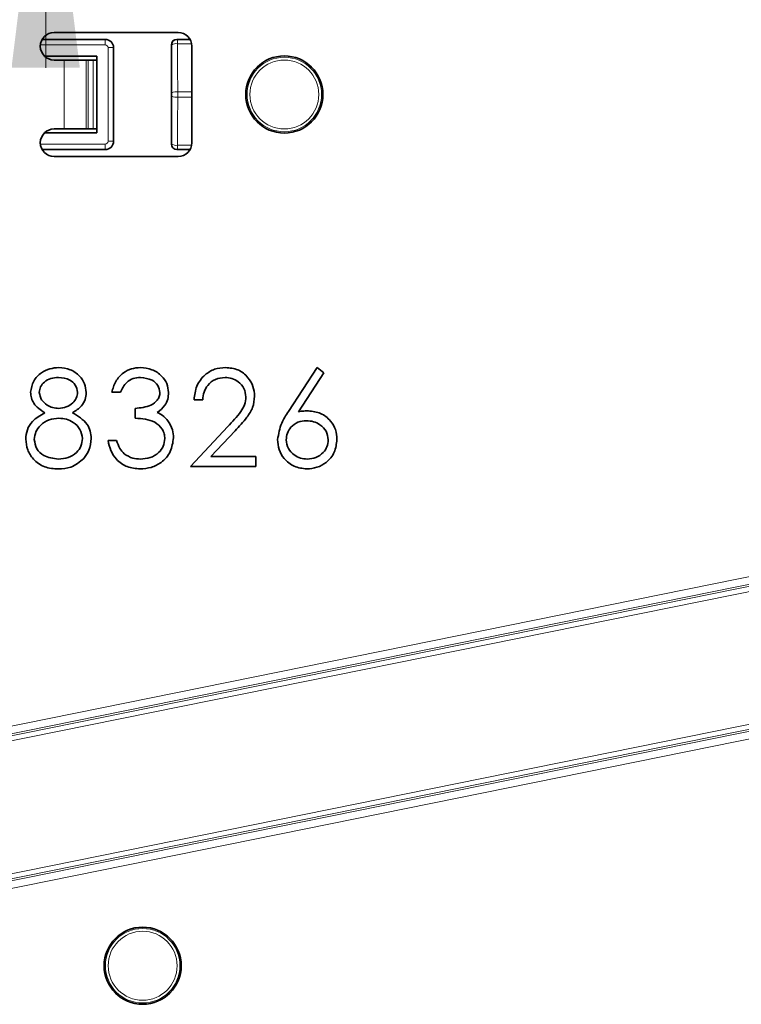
# Model space of a CAD drawing. Header units: millimetres. Extents: x 0 to 594, y 0 to 420.
# Tile 50 of 73: x 299.27 to 305.81, y 210.6 to 219.54. Entities that reach past the tile are written whole.
import ezdxf

# ---------------------------------------------------------------- set-up
doc = ezdxf.new("R2010")
doc.units = ezdxf.units.MM
doc.linetypes.add('SLD-Durchgehend', pattern=[0])
doc.styles.add('SLDTEXTSTYLE0', font='GOTHIC.TTF', dxfattribs={"width": 0.913})
doc.dimstyles.new('SLDDIMSTYLE6', dxfattribs={"dimtxt": 3.439583, "dimasz": 2.5, "dimexe": 0, "dimexo": 0.0625, "dimgap": 0.859896, "dimtad": 0, "dimtih": 1, "dimtoh": 1, "dimlfac": 4, "dimrnd": 1e-09, "dimzin": 12, "dimdsep": 46, "dimtxsty": 'SLDTEXTSTYLE0', "dimsah": 1, "dimcen": 0.09, "dimadec": 0, "dimazin": 3, "dimtfac": 1, "dimtmove": 0, "dimatfit": 0, "dimfxl": 1, "dimfrac": 2, "dimtolj": 1, "dimtzin": 12, "dimarcsym": 0})

# ---------------------------------------------------------------- blocks, each defined once
blk = doc.blocks.new('_D_16')
at = {"color": 150, "linetype": 'SLD-Durchgehend', "lineweight": 0}
for p, q in [((394.6192, 240.0371), (299.502, 240.0371)), ((299.502, 240.0371), (299.502, 225.3946)), ((299.502, 221.5996), (299.502, 225.3946)), ((285.0081, 221.5996), (300.502, 221.5996)), ((299.502, 221.5996), (299.502, 219.0996))]:
    blk.add_line(p, q, dxfattribs=at)
at = {"color": 150, "linetype": 'SLD-Durchgehend', "lineweight": 18}
for points in [[(299.502, 225.3946), (299.812, 227.8946), (299.192, 227.8946)], [(299.502, 221.5996), (299.192, 219.0996), (299.812, 219.0996)]]:
    blk.add_solid(points, dxfattribs=at)
at = {"color": 150, "linetype": 'SLD-Durchgehend', "lineweight": 18, "insert": (299.502, 244.4306), "char_height": 3.439583, "attachment_point": 1, "style": 'SLDTEXTSTYLE0'}
blk.add_mtext('Einsprung =16,8mm (bei max. FAO =22mm)', dxfattribs=at)

msp = doc.modelspace()

# ---------------------------------------------------------------- linework, layer by layer
at = {"color": 7, "linetype": 'SLD-Durchgehend', "lineweight": 35}
for p, q in [((299.578421, 219.419474), (300.703421, 219.419474)), ((300.042689, 219.356975), (299.470168, 219.356975)), ((300.811674, 219.356975), (300.692681, 219.356975)), ((300.11769, 218.431974), (300.11769, 219.281978)), ((300.642691, 219.306982), (300.642691, 218.406966)), ((300.82842, 218.419476), (300.82842, 219.294476)), ((299.491797, 219.204357), (299.967691, 219.204357)), ((299.578421, 219.169478), (299.670055, 219.169478)), ((299.670055, 219.169478), (299.869295, 219.169478)), ((299.869295, 219.169478), (299.888696, 219.169478)), ((299.888696, 219.169478), (299.932621, 219.169478)), ((299.932621, 219.169478), (299.967691, 219.169478)), ((299.967691, 218.509595), (299.967691, 219.204357)), ((299.670055, 218.544474), (299.578421, 218.544474)), ((299.670055, 218.544474), (299.869295, 218.544474)), ((299.869295, 218.544474), (299.888696, 218.544474)), ((299.888696, 218.544474), (299.932621, 218.544474)), ((299.932621, 218.544474), (299.967691, 218.544474)), ((299.491797, 218.509595), (299.967691, 218.509595)), ((299.470168, 218.356977), (300.042689, 218.356977)), ((300.692681, 218.356977), (300.811674, 218.356977)), ((300.703421, 218.294474), (299.578421, 218.294474)), ((301.7046, 215.980122), (301.965769, 216.379412)), ((301.965769, 216.379412), (302.026238, 216.331911)), ((302.026238, 216.331911), (301.795043, 215.97837)), ((300.179869, 216.155053), (300.101343, 216.155053)), ((300.926987, 216.087744), (300.848462, 216.087744)), ((300.314486, 215.919477), (300.314486, 216.009219)), ((300.814807, 215.481977), (301.154148, 215.844105)), ((301.221106, 215.805369), (301.002182, 215.571719)), ((300.067689, 215.717553), (300.146215, 215.717553)), ((301.002182, 215.571719), (301.409356, 215.571719)), ((301.409356, 215.571719), (301.409356, 215.481977)), ((301.409356, 215.481977), (300.814807, 215.481977))]:
    msp.add_line(p, q, dxfattribs=at)
at = {"color": 7, "linetype": 'SLD-Durchgehend', "lineweight": 18}
for p, q in [((299.47016, 219.35696), (300.042689, 219.35696)), ((300.042689, 219.35696), (300.042689, 219.356975)), ((300.042689, 219.306967), (300.042689, 219.35696)), ((300.692681, 219.356975), (300.694868, 219.354792)), ((300.694868, 219.354792), (300.81049, 219.354945)), ((300.042689, 219.306967), (299.454048, 219.306967)), ((300.117675, 219.281978), (300.067682, 219.281978)), ((300.067682, 218.431974), (300.067682, 219.281978)), ((300.117675, 219.281978), (300.117675, 218.431974)), ((300.117675, 219.281978), (300.11769, 219.281978)), ((300.644875, 219.304799), (300.642691, 219.306982)), ((300.646577, 218.871138), (300.644875, 219.304799)), ((300.823767, 219.317409), (300.698489, 219.317241)), ((299.670055, 219.169478), (299.670055, 218.544474)), ((299.869295, 219.169478), (299.869295, 218.544474)), ((299.888696, 219.169478), (299.888696, 218.544474)), ((299.932621, 219.169478), (299.932621, 218.544474)), ((300.70024, 218.880578), (300.82842, 218.880578)), ((300.644875, 218.409153), (300.646577, 218.842814)), ((300.82842, 218.833374), (300.70024, 218.833374)), ((325.802359, 218.517261), (293.949164, 212.065599)), ((293.963153, 211.996524), (325.816349, 218.448187)), ((325.819438, 218.432935), (293.966245, 211.981273)), ((300.117675, 218.431974), (300.067682, 218.431974)), ((300.117675, 218.431974), (300.11769, 218.431974)), ((293.975569, 211.935223), (325.828765, 218.386887)), ((299.454048, 218.406985), (300.042689, 218.406985)), ((300.042689, 218.356992), (299.47016, 218.356992)), ((300.042689, 218.356992), (300.042689, 218.406985)), ((300.042689, 218.356992), (300.042689, 218.356977)), ((300.642691, 218.406966), (300.644875, 218.409153)), ((300.694868, 218.35916), (300.692681, 218.356977)), ((300.810162, 218.359007), (300.694868, 218.35916)), ((326.063006, 217.230391), (294.209812, 210.778729)), ((294.21914, 210.732678), (326.072333, 217.184341)), ((326.075423, 217.16909), (294.222228, 210.717427)), ((294.236217, 210.648353), (326.089413, 217.100015)), ((300.046705, 210.871064), (300.05772, 210.837465))]:
    msp.add_line(p, q, dxfattribs=at)
at = {"color": 7, "linetype": 'SLD-Durchgehend', "lineweight": 18, "flags": 128}
msp.add_lwpolyline([(300.698489, 218.396711), (300.798207, 218.396577), (300.824143, 218.396543)], dxfattribs=at)
at = {"color": 7, "linetype": 'SLD-Durchgehend', "lineweight": 35}
for centre in [(301.667691, 218.856976), (300.382088, 210.951919)]:
    msp.add_circle(centre, 0.35, dxfattribs=at)
at = {"color": 7, "linetype": 'SLD-Durchgehend', "lineweight": 18}
for centre, radius in [((301.667691, 218.856976), 0.337929), ((301.667691, 218.856976), 0.312933), ((300.382088, 210.951919), 0.337929), ((300.382088, 210.951919), 0.312933)]:
    msp.add_circle(centre, radius, dxfattribs=at)
at = {"color": 7, "linetype": 'SLD-Durchgehend', "lineweight": 35}
for centre, radius, start, end in [((299.578421, 219.294476), 0.125, 90, 270), ((300.703421, 219.294476), 0.125, 0, 90), ((300.042691, 219.281976), 0.075, 0, 90), ((299.578421, 218.419476), 0.125, 90, 270), ((300.042691, 218.431976), 0.075, 270, 0), ((300.703421, 218.419476), 0.125, 270, 0)]:
    msp.add_arc(centre, radius, start, end, dxfattribs=at)
at = {"color": 7, "linetype": 'SLD-Durchgehend', "lineweight": 18}
for centre, radius, start, end in [((300.042691, 219.281976), 0.074985, 0, 90), ((300.694887, 219.30478), 0.050012, 90.021398, 179.978602), ((300.577424, 219.324517), 0.121283, 356.5606582, 14.4551829), ((300.042691, 219.281976), 0.024992, 0, 90), ((300.68562, 219.25096), 0.067519, 79.0123928, 127.1186878), ((300.687075, 218.798167), 0.083455, 80.9239091, 119.0298729), ((300.687066, 218.915735), 0.083408, 240.9587982, 279.0874198), ((301.31578, 218.866024), 0.007872, 24.9296142, 72.9866737), ((301.315775, 218.847936), 0.007881, 287.0253276, 335.0081443), ((302.019544, 218.864857), 0.009269, 104.1209146, 151.0867375), ((302.019544, 218.849095), 0.009269, 208.9132625, 255.8790854), ((300.042691, 218.431976), 0.074985, 270, 0), ((300.042691, 218.431976), 0.024992, 270, 0), ((300.694887, 218.409172), 0.050012, 180.021398, 269.978602), ((300.68562, 218.462992), 0.067519, 232.8813122, 280.9876072), ((300.577443, 218.389433), 0.121264, 345.5434417, 3.4407172), ((300.725282, 211.029811), 0.009239, 115.5414698, 162.6603397), ((300.728426, 211.014301), 0.009223, 220.3056314, 267.5204659), ((300.035431, 210.89061), 0.007889, 36.5014009, 84.4384186), ((300.039025, 210.87291), 0.007898, 298.5836948, 346.4780364)]:
    msp.add_arc(centre, radius, start, end, dxfattribs=at)
at = {"color": 7, "linetype": 'SLD-Durchgehend', "lineweight": 35}
for centre, major_axis in [((300.692698, 219.306968), (0.035366, -0.035366)), ((300.692698, 218.406983), (0.035366, 0.035366))]:
    msp.add_ellipse(centre, major_axis=major_axis, ratio=0.99969546, start_param=2.35634678, end_param=3.92683852, dxfattribs=at)
at = {"color": 7, "linetype": 'SLD-Durchgehend', "lineweight": 18}
for centre, major_axis, ratio in [((300.695281, 218.856976), (0, 0.125), 0.0404047), ((300.645288, 218.856976), (0, 0.075), 0.0174812)]:
    msp.add_ellipse(centre, major_axis=major_axis, ratio=ratio, start_param=4.5224459, end_param=4.90233206, dxfattribs=at)
for points, knots in [([(300.698489, 219.317241), (300.698635, 219.284928), (300.699288, 219.140303), (300.699824, 218.994108), (300.70024, 218.880578)], [0, 0, 0, 0, 0.22342664, 1, 1, 1, 1]), ([(300.70024, 218.833374), (300.700125, 218.800662), (300.699611, 218.654248), (300.69898, 218.509285), (300.698489, 218.396711)], [0, 0, 0, 0, 0.22342315, 1, 1, 1, 1]), ([(302.01143, 218.844614), (302.011585, 218.851049), (302.011786, 218.859357), (302.011496, 218.867502), (302.01143, 218.869338)], [0, 0, 0, 0, 0.7745424, 1, 1, 1, 1]), ([(300.721392, 211.008335), (300.72026, 211.014672), (300.7188, 211.022854), (300.716893, 211.030778), (300.716463, 211.032564)], [0, 0, 0, 0, 0.774574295, 1, 1, 1, 1]), ([(300.682388, 210.785822), (300.698076, 210.820762), (300.73004, 210.891955), (300.72431, 210.969067), (300.721392, 211.008335)], [0, 0, 0, 0, 0.49077273, 1, 1, 1, 1]), ([(300.041772, 210.895302), (300.04287, 210.88914), (300.044327, 210.880955), (300.046234, 210.873024), (300.046705, 210.871064)], [0, 0, 0, 0, 0.75288438, 1, 1, 1, 1])]:
    msp.add_open_spline(points, degree=3, knots=knots, dxfattribs=at)
at = {"color": 7, "linetype": 'SLD-Durchgehend', "lineweight": 35}
for points, knots in [([(299.365446, 216.154878), (299.371648, 216.189906), (299.384072, 216.260068), (299.456296, 216.332774), (299.538681, 216.372742), (299.594144, 216.377188), (299.621884, 216.379412)], [0, 0, 0, 0, 0.27880343, 0.55845674, 0.77915676, 1, 1, 1, 1]), ([(299.621884, 216.379412), (299.656768, 216.375581), (299.726507, 216.367922), (299.808341, 216.310149), (299.860199, 216.234569), (299.866905, 216.179794), (299.870256, 216.152423)], [0, 0, 0, 0, 0.27992754, 0.5596224, 0.77994262, 1, 1, 1, 1]), ([(300.101343, 216.155053), (300.111426, 216.188703), (300.131558, 216.255897), (300.198422, 216.330276), (300.279321, 216.372988), (300.334307, 216.37727), (300.361812, 216.379412)], [0, 0, 0, 0, 0.28028531, 0.55967421, 0.77974277, 1, 1, 1, 1]), ([(300.361812, 216.379412), (300.397239, 216.375608), (300.468054, 216.368004), (300.552801, 216.311787), (300.606619, 216.235476), (300.613789, 216.179859), (300.617371, 216.152072)], [0, 0, 0, 0, 0.28008312, 0.55986508, 0.78009984, 1, 1, 1, 1]), ([(300.848462, 216.087744), (300.853559, 216.130281), (300.863745, 216.215272), (300.938404, 216.312468), (301.03339, 216.370829), (301.100331, 216.37655), (301.133815, 216.379412)], [0, 0, 0, 0, 0.28003241, 0.55951886, 0.77967083, 1, 1, 1, 1]), ([(301.133815, 216.379412), (301.172831, 216.37577), (301.250785, 216.368494), (301.337407, 216.297237), (301.389873, 216.21078), (301.395384, 216.149793), (301.398139, 216.119296)], [0, 0, 0, 0, 0.27989061, 0.5592276, 0.7795829, 1, 1, 1, 1]), ([(299.617499, 216.289668), (299.594511, 216.288116), (299.548594, 216.285015), (299.49226, 216.252736), (299.451364, 216.207785), (299.446433, 216.171677), (299.443971, 216.15365)], [0, 0, 0, 0, 0.28064582, 0.56056266, 0.78061248, 1, 1, 1, 1]), ([(299.791731, 216.155403), (299.787046, 216.177881), (299.777643, 216.222996), (299.713189, 216.281123), (299.653767, 216.286429), (299.617499, 216.289668)], [0, 0, 0, 0, 0.27897008, 0.55992324, 1, 1, 1, 1]), ([(300.362863, 216.289668), (300.340108, 216.28786), (300.294674, 216.284249), (300.22234, 216.240492), (300.195979, 216.187462), (300.179869, 216.155053)], [0, 0, 0, 0, 0.28063227, 0.56035637, 1, 1, 1, 1]), ([(300.538845, 216.152423), (300.534411, 216.175326), (300.525505, 216.221324), (300.458523, 216.277993), (300.399109, 216.285244), (300.362863, 216.289668)], [0, 0, 0, 0, 0.27886657, 0.56007236, 1, 1, 1, 1]), ([(301.129784, 216.289668), (301.099896, 216.286616), (301.040177, 216.280518), (300.972654, 216.225956), (300.936285, 216.15747), (300.930088, 216.111003), (300.926987, 216.087744)], [0, 0, 0, 0, 0.27969021, 0.55884408, 0.77917845, 1, 1, 1, 1]), ([(301.319614, 216.112285), (301.315936, 216.139335), (301.308571, 216.193508), (301.255157, 216.250778), (301.193638, 216.284807), (301.151078, 216.288047), (301.129784, 216.289668)], [0, 0, 0, 0, 0.27912129, 0.5589781, 0.77935051, 1, 1, 1, 1]), ([(299.493227, 215.969431), (299.455661, 215.994356), (299.403199, 216.029164), (299.369884, 216.102752), (299.366925, 216.137505), (299.365446, 216.154878)], [0, 0, 0, 0, 0.557755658, 0.778928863, 1, 1, 1, 1]), ([(299.443971, 216.15365), (299.448864, 216.130468), (299.458698, 216.083873), (299.510672, 216.039838), (299.565182, 216.013258), (299.602162, 216.010565), (299.620654, 216.009219)], [0, 0, 0, 0, 0.27772763, 0.55822838, 0.7790784, 1, 1, 1, 1]), ([(299.620654, 216.009219), (299.643859, 216.011681), (299.69024, 216.016601), (299.746433, 216.052096), (299.783199, 216.101007), (299.78889, 216.137291), (299.791731, 216.155403)], [0, 0, 0, 0, 0.28023551, 0.56014344, 0.78043461, 1, 1, 1, 1]), ([(299.870256, 216.152423), (299.868298, 216.130601), (299.864381, 216.086965), (299.822854, 216.018019), (299.775134, 215.987857), (299.745981, 215.969431)], [0, 0, 0, 0, 0.2801601, 0.56024576, 1, 1, 1, 1]), ([(300.314486, 216.009219), (300.363917, 216.01379), (300.438051, 216.020645), (300.510522, 216.071986), (300.535322, 216.115528), (300.537671, 216.140127), (300.538845, 216.152423)], [0, 0, 0, 0, 0.49942375, 0.74901455, 0.87454882, 1, 1, 1, 1]), ([(300.617371, 216.152072), (300.615948, 216.131855), (300.613105, 216.091437), (300.581576, 216.024287), (300.540349, 215.991856), (300.515182, 215.972059)], [0, 0, 0, 0, 0.28050912, 0.56079626, 1, 1, 1, 1]), ([(301.154148, 215.844105), (301.19613, 215.887319), (301.25457, 215.947475), (301.312551, 216.040827), (301.317261, 216.088478), (301.319614, 216.112285)], [0, 0, 0, 0, 0.56071859, 0.7805334, 1, 1, 1, 1]), ([(301.398139, 216.119296), (301.394585, 216.084591), (301.387469, 216.015112), (301.317498, 215.910188), (301.25769, 215.845151), (301.221106, 215.805369)], [0, 0, 0, 0, 0.27929133, 0.55915583, 1, 1, 1, 1]), ([(299.320575, 215.729647), (299.323456, 215.758879), (299.329217, 215.817334), (299.387953, 215.908062), (299.45329, 215.94615), (299.493227, 215.969431)], [0, 0, 0, 0, 0.27998745, 0.55989766, 1, 1, 1, 1]), ([(299.745981, 215.969431), (299.795564, 215.939378), (299.864759, 215.897438), (299.910061, 215.803814), (299.913438, 215.759163), (299.915127, 215.736833)], [0, 0, 0, 0, 0.55827331, 0.77908688, 1, 1, 1, 1]), ([(300.515182, 215.972059), (300.535557, 215.961424), (300.571956, 215.942425), (300.598378, 215.911156), (300.61001, 215.897391)], [0, 0, 0, 0, 0.55977435, 1, 1, 1, 1]), ([(301.606793, 215.725966), (301.615343, 215.777162), (301.630658, 215.868865), (301.681946, 215.946034), (301.7046, 215.980122)], [0, 0, 0, 0, 0.55827269, 1, 1, 1, 1]), ([(301.795043, 215.97837), (301.811862, 215.981011), (301.841902, 215.985727), (301.87229, 215.98646), (301.885664, 215.986783)], [0, 0, 0, 0, 0.55990006, 1, 1, 1, 1]), ([(301.885664, 215.986783), (301.924001, 215.982405), (302.000681, 215.973649), (302.085988, 215.903486), (302.137666, 215.81791), (302.142724, 215.757679), (302.145254, 215.727544)], [0, 0, 0, 0, 0.279642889, 0.559326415, 0.779524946, 1, 1, 1, 1]), ([(299.622584, 215.919477), (299.591831, 215.91686), (299.530372, 215.91163), (299.457957, 215.862642), (299.407986, 215.799326), (299.40206, 215.751104), (299.3991, 215.727019)], [0, 0, 0, 0, 0.28028996, 0.56013878, 0.78029759, 1, 1, 1, 1]), ([(299.836602, 215.735255), (299.831466, 215.764307), (299.82116, 215.822608), (299.759054, 215.880309), (299.691618, 215.914587), (299.645602, 215.917846), (299.622584, 215.919477)], [0, 0, 0, 0, 0.2783031, 0.55851246, 0.77915291, 1, 1, 1, 1]), ([(300.583716, 215.73438), (300.582444, 215.749637), (300.5799, 215.780155), (300.552627, 215.835332), (300.471233, 215.910721), (300.377199, 215.915973), (300.314486, 215.919477)], [0, 0, 0, 0, 0.1255859, 0.25119398, 0.50060767, 1, 1, 1, 1]), ([(300.61001, 215.897391), (300.626789, 215.87061), (300.656783, 215.822735), (300.660572, 215.766634), (300.662242, 215.741916)], [0, 0, 0, 0, 0.55941333, 1, 1, 1, 1]), ([(301.869187, 215.897039), (301.842528, 215.894762), (301.789277, 215.890214), (301.728147, 215.844105), (301.691049, 215.785392), (301.687229, 215.743674), (301.685318, 215.722811)], [0, 0, 0, 0, 0.28012266, 0.55951446, 0.77972015, 1, 1, 1, 1]), ([(302.066728, 215.722811), (302.062687, 215.750235), (302.054589, 215.805189), (301.997188, 215.860506), (301.933882, 215.892473), (301.890762, 215.895516), (301.869187, 215.897039)], [0, 0, 0, 0, 0.27875743, 0.55859904, 0.77915007, 1, 1, 1, 1]), ([(299.616624, 215.459539), (299.57428, 215.462188), (299.489866, 215.467468), (299.391276, 215.538423), (299.331854, 215.630853), (299.324332, 215.696734), (299.320575, 215.729647)], [0, 0, 0, 0, 0.28054348, 0.55927216, 0.779816, 1, 1, 1, 1]), ([(299.3991, 215.727019), (299.404029, 215.697822), (299.413896, 215.639373), (299.494796, 215.56232), (299.570976, 215.554226), (299.617499, 215.549283)], [0, 0, 0, 0, 0.27983618, 0.56020512, 1, 1, 1, 1]), ([(299.617499, 215.549283), (299.647641, 215.551349), (299.707792, 215.555471), (299.780383, 215.601416), (299.828102, 215.664508), (299.83377, 215.711687), (299.836602, 215.735255)], [0, 0, 0, 0, 0.28060397, 0.55996741, 0.78018022, 1, 1, 1, 1]), ([(299.915127, 215.736833), (299.911605, 215.699594), (299.905307, 215.633017), (299.866132, 215.579276), (299.848869, 215.555594)], [0, 0, 0, 0, 0.55934306, 1, 1, 1, 1]), ([(300.359532, 215.459539), (300.319384, 215.463055), (300.2392, 215.470076), (300.144482, 215.537254), (300.089474, 215.625652), (300.074956, 215.686898), (300.067689, 215.717553)], [0, 0, 0, 0, 0.27988196, 0.55897478, 0.77925933, 1, 1, 1, 1]), ([(300.146215, 215.717553), (300.154226, 215.692114), (300.168515, 215.646743), (300.20064, 215.611911), (300.214752, 215.596609)], [0, 0, 0, 0, 0.56069832, 1, 1, 1, 1]), ([(300.662242, 215.741916), (300.655965, 215.698974), (300.643408, 215.613052), (300.561268, 215.518671), (300.461187, 215.467395), (300.393431, 215.462159), (300.359532, 215.459539)], [0, 0, 0, 0, 0.279302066, 0.558839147, 0.779278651, 1, 1, 1, 1]), ([(300.360937, 215.549283), (300.391277, 215.551312), (300.451848, 215.555362), (300.525167, 215.60076), (300.574915, 215.6631), (300.580784, 215.710636), (300.583716, 215.73438)], [0, 0, 0, 0, 0.28058936, 0.56014991, 0.78030029, 1, 1, 1, 1]), ([(301.871817, 215.459539), (301.832671, 215.464236), (301.754415, 215.473626), (301.666035, 215.544714), (301.615914, 215.633834), (301.609833, 215.695257), (301.606793, 215.725966)], [0, 0, 0, 0, 0.27967443, 0.55908372, 0.77955541, 1, 1, 1, 1]), ([(301.685318, 215.722811), (301.689073, 215.695945), (301.696592, 215.642147), (301.751206, 215.5866), (301.812707, 215.554093), (301.854911, 215.550887), (301.876023, 215.549283)], [0, 0, 0, 0, 0.27905939, 0.55881648, 0.77930201, 1, 1, 1, 1]), ([(302.145254, 215.727544), (302.140734, 215.687487), (302.1317, 215.607418), (302.057008, 215.518734), (301.965892, 215.468388), (301.903176, 215.462489), (301.871817, 215.459539)], [0, 0, 0, 0, 0.27963273, 0.55896358, 0.77947917, 1, 1, 1, 1]), ([(301.876023, 215.549283), (301.902898, 215.551973), (301.956628, 215.557352), (302.018971, 215.6022), (302.060094, 215.659445), (302.064517, 215.701693), (302.066728, 215.722811)], [0, 0, 0, 0, 0.28002426, 0.55985221, 0.77998798, 1, 1, 1, 1]), ([(300.214752, 215.596609), (300.239897, 215.580882), (300.284899, 215.552735), (300.337657, 215.55034), (300.360937, 215.549283)], [0, 0, 0, 0, 0.5587423, 1, 1, 1, 1]), ([(299.848869, 215.555594), (299.811134, 215.523537), (299.743478, 215.466064), (299.655522, 215.46154), (299.616624, 215.459539)], [0, 0, 0, 0, 0.55775763, 1, 1, 1, 1])]:
    msp.add_open_spline(points, degree=3, knots=knots, dxfattribs=at)

# ---------------------------------------------------------------- dimensions: what is measured, and where the dimension line sits
at = {"color": 150, "linetype": 'SLD-Durchgehend', "lineweight": 18}
dim = msp.add_linear_dim(base=(299.501999, 225.394601), p1=(285.007073, 221.59958), p2=(290.292691, 225.394601), angle=90, dimstyle='SLDDIMSTYLE6', dxfattribs=at)
dim.commit()
dim.dimension.update_dxf_attribs({"geometry": '_D_16', "text_midpoint": (299.501999, 242.769665), "dimtype": 160})

doc.saveas('drawing.dxf')
